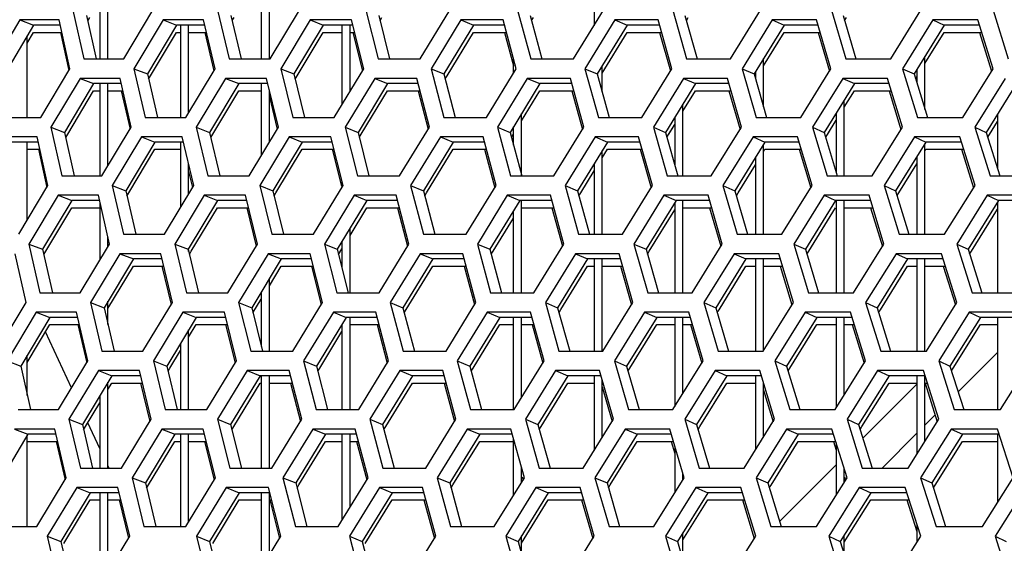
# Model space of a CAD drawing. Header units: millimetres. Extents: x 0 to 420, y 0 to 297.
# Tile 38 of 256: x 97.63 to 102.51, y 88.99 to 91.58. Entities that reach past the tile are written whole.
import ezdxf

# ---------------------------------------------------------------- set-up
doc = ezdxf.new("R2010")
doc.units = ezdxf.units.MM
doc.header["$LTSCALE"] = 23.1
doc.layers.get('0').update_dxf_attribs({"linetype": 'CONTINUOUS'})
doc.layers.add('DIM_PILOTEES', color=7, linetype='CONTINUOUS')
doc.styles.get("Standard").update_dxf_attribs({"font": 'txt', "width": 0.7})
doc.dimstyles.new('DIMSTYLE_4', dxfattribs={"dimtxt": 2.5, "dimasz": 3.5, "dimexe": 2, "dimexo": 0, "dimtad": 1, "dimdec": 0, "dimlfac": 10, "dimdsep": 46, "dimtxsty": 'Standard', "dimblk": '_FILLED', "dimblk1": '_FILLED', "dimblk2": '_FILLED', "dimcen": 0.09, "dimazin": 2, "dimtp": 0.8, "dimtm": 0.8, "dimtfac": 1, "dimtdec": 0, "dimtofl": 0, "dimtmove": 0, "dimatfit": 3, "dimldrblk": '_FILLED', "dimfxl": 0, "dimtolj": 1, "dimarcsym": 0})

# ---------------------------------------------------------------- blocks, each defined once
blk = doc.blocks.new('_FILLED')
at = {"color": 0, "linetype": 'ByBlock'}
blk.add_solid([(0, 0), (-1, 0.1429), (-1, -0.1429)], dxfattribs=at)
blk = doc.blocks.new('*D10')
at = {"layer": 'DIM_PILOTEES', "color": 2, "linetype": 'Continuous'}
for p, q in [((124.1252, 106.0416), (62.1844, 106.0416)), ((64.1844, 106.0416), (64.1844, 79.644)), ((64.1844, 53.2465), (64.1844, 79.644)), ((101.3716, 53.2465), (62.1844, 53.2465))]:
    blk.add_line(p, q, dxfattribs=at)
at = {"layer": 'DIM_PILOTEES', "color": 2, "linetype": 'Continuous', "xscale": 3.5, "yscale": 3.5, "zscale": 3.5}
for p, rotation in [((64.1844, 106.0416), 90), ((64.1844, 53.2465), 270)]:
    blk.add_blockref('_FILLED', p, dxfattribs=dict(at, rotation=rotation))
at = {"layer": 'DIM_PILOTEES', "color": 2, "linetype": 'Continuous', "insert": (61.0594, 82.8955), "char_height": 2.5, "width": 8.571429, "attachment_point": 2, "rotation": 90, "line_spacing_factor": 0.9}
blk.add_mtext('{\\ftxt;\\W0.0001;\\H0.0001;\\~}{\\ftxt;\\W2.2857142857;\\H2.5; }{\\ftxt;\\W0.0001;\\H0.0001;\\~}', dxfattribs=at)

msp = doc.modelspace()

# ---------------------------------------------------------------- linework, layer by layer
at = {"color": 7, "linetype": 'Continuous'}
for p, q in [((98.8252, 91.8441), (98.8252, 91.387)), ((98.8652, 91.387), (98.8652, 91.8441)), ((98.0652, 91.387), (98.0652, 91.781)), ((100.4752, 91.7983), (100.4752, 91.5528)), ((98.0252, 91.7137), (98.0252, 91.387)), ((97.6279, 91.5802), (97.6963, 91.5543)), ((97.9593, 91.6026), (98.0066, 91.387)), ((97.965, 91.5764), (97.975, 91.5933)), ((98.3387, 91.5802), (98.4052, 91.5543)), ((98.6745, 91.6026), (98.7252, 91.387)), ((98.6805, 91.5769), (98.6903, 91.5932)), ((99.0675, 91.5802), (99.1322, 91.5543)), ((99.4077, 91.6026), (99.4617, 91.387)), ((99.414, 91.5773), (99.4235, 91.5931)), ((99.8141, 91.5802), (99.8768, 91.5543)), ((100.1582, 91.6026), (100.2155, 91.387)), ((100.1648, 91.5777), (100.1741, 91.5929)), ((100.5777, 91.5802), (100.6385, 91.5543)), ((100.9257, 91.6026), (100.9863, 91.387)), ((100.9326, 91.578), (100.9417, 91.5929)), ((101.358, 91.5802), (101.4167, 91.5543)), ((101.7095, 91.6026), (101.7733, 91.387)), ((101.7166, 91.5784), (101.7255, 91.5928)), ((102.1543, 91.5802), (102.211, 91.5543)), ((97.6963, 91.5543), (97.5534, 91.3129)), ((97.6652, 91.466), (97.6963, 91.5185)), ((97.8292, 91.5543), (97.6963, 91.5543)), ((97.6963, 91.5185), (97.837, 91.5185)), ((98.4052, 91.5543), (98.2609, 91.3129)), ((98.2767, 91.3034), (98.4052, 91.5185)), ((98.5454, 91.5543), (98.4052, 91.5543)), ((98.4052, 91.5185), (98.4252, 91.5185)), ((98.4252, 91.5543), (98.4252, 91.0973)), ((98.4652, 91.1212), (98.4652, 91.5543)), ((98.4652, 91.5185), (98.5538, 91.5185)), ((99.1322, 91.5543), (98.9867, 91.3129)), ((99.0025, 91.3033), (99.1322, 91.5185)), ((99.2796, 91.5543), (99.1322, 91.5543)), ((99.1322, 91.5185), (99.2252, 91.5185)), ((99.2252, 91.5543), (99.2252, 91.16)), ((99.2652, 91.2259), (99.2652, 91.5543)), ((99.2652, 91.5185), (99.2886, 91.5185)), ((99.8768, 91.5543), (99.7301, 91.3129)), ((99.746, 91.3032), (99.8768, 91.5185)), ((100.0313, 91.5543), (99.8768, 91.5543)), ((99.8768, 91.5185), (100.0408, 91.5185)), ((100.6385, 91.5543), (100.4908, 91.3129)), ((100.5152, 91.317), (100.6385, 91.5185)), ((100.8001, 91.5543), (100.6385, 91.5543)), ((100.6385, 91.5185), (100.8101, 91.5185)), ((101.4167, 91.5543), (101.2681, 91.3129)), ((101.3152, 91.3536), (101.4167, 91.5185)), ((101.5852, 91.5543), (101.4167, 91.5543)), ((101.4167, 91.5185), (101.5958, 91.5185)), ((102.211, 91.5543), (102.0615, 91.3129)), ((102.1152, 91.3638), (102.211, 91.5185)), ((102.3862, 91.5543), (102.211, 91.5543)), ((102.211, 91.5185), (102.3973, 91.5185)), ((97.6652, 91.0973), (97.6652, 91.5018)), ((100.0752, 91.3167), (100.0752, 91.3892)), ((101.3152, 91.1498), (101.3152, 91.3894)), ((102.1152, 91.1361), (102.1152, 91.3996)), ((98.1941, 91.3387), (98.2609, 91.3129)), ((98.9217, 91.3387), (98.9867, 91.3129)), ((99.6671, 91.3387), (99.7301, 91.3129)), ((100.4298, 91.3387), (100.4908, 91.3129)), ((100.5152, 91.2235), (100.5152, 91.3528)), ((101.2091, 91.3387), (101.2681, 91.3129)), ((101.2752, 91.3244), (101.2752, 91.2882)), ((102.0045, 91.3387), (102.0615, 91.3129)), ((102.0752, 91.335), (102.0752, 91.2677)), ((97.9268, 91.2904), (97.9942, 91.2646)), ((98.2609, 91.3129), (98.3101, 91.0973)), ((98.2668, 91.2869), (98.2767, 91.3034)), ((98.6481, 91.2904), (98.7137, 91.2646)), ((98.9867, 91.3129), (99.0392, 91.0973)), ((98.9929, 91.2873), (99.0025, 91.3033)), ((99.3874, 91.2904), (99.4511, 91.2646)), ((99.7301, 91.3129), (99.786, 91.0973)), ((99.7366, 91.2877), (99.746, 91.3032)), ((100.1441, 91.2904), (100.2059, 91.2646)), ((100.4908, 91.3129), (100.5499, 91.0973)), ((100.9178, 91.2904), (100.9775, 91.2646)), ((101.2681, 91.3129), (101.3305, 91.0973)), ((101.7077, 91.2904), (101.7655, 91.2646)), ((102.0615, 91.3129), (102.1271, 91.0973)), ((102.0688, 91.2888), (102.0752, 91.2991)), ((97.9942, 91.2646), (97.8504, 91.0231)), ((97.8661, 91.0137), (97.9942, 91.2287)), ((98.1312, 91.2646), (97.9942, 91.2646)), ((97.9942, 91.2287), (98.0252, 91.2287)), ((98.0252, 91.2646), (98.0252, 90.8075)), ((98.0652, 90.8569), (98.0652, 91.2646)), ((98.0652, 91.2287), (98.1393, 91.2287)), ((98.7137, 91.2646), (98.5686, 91.0231)), ((98.5844, 91.0136), (98.7137, 91.2287)), ((98.858, 91.2646), (98.7137, 91.2646)), ((98.7137, 91.2287), (98.8252, 91.2287)), ((98.8252, 91.2646), (98.8252, 90.9079)), ((98.8652, 90.974), (98.8652, 91.2346)), ((99.4511, 91.2646), (99.3048, 91.0231)), ((99.3207, 91.0135), (99.4511, 91.2287)), ((99.6026, 91.2646), (99.4511, 91.2646)), ((99.4511, 91.2287), (99.6118, 91.2287)), ((100.2059, 91.2646), (100.0585, 91.0231)), ((100.1152, 91.0802), (100.2059, 91.2287)), ((100.3644, 91.2646), (100.2059, 91.2646)), ((100.2059, 91.2287), (100.3742, 91.2287)), ((100.9775, 91.2646), (100.8291, 91.0231)), ((100.9152, 91.1273), (100.9775, 91.2287)), ((101.143, 91.2646), (100.9775, 91.2646)), ((100.9775, 91.2287), (101.1534, 91.2287)), ((101.7655, 91.2646), (101.6162, 91.0231)), ((101.7152, 91.1474), (101.7655, 91.2287)), ((101.9378, 91.2646), (101.7655, 91.2646)), ((101.7655, 91.2287), (101.9487, 91.2287)), ((102.5692, 91.2646), (102.4191, 91.0231)), ((101.7152, 90.8075), (101.7152, 91.1833)), ((100.9152, 90.8075), (100.9152, 91.1632)), ((100.1152, 90.811), (100.1152, 91.116)), ((100.8752, 91.0981), (100.8752, 90.8598)), ((101.6322, 91.0132), (101.6752, 91.0827)), ((101.6752, 91.1186), (101.6752, 90.8247)), ((102.4752, 91.1134), (102.4752, 90.8433)), ((97.7826, 91.049), (97.8504, 91.0231)), ((98.5027, 91.049), (98.5686, 91.0231)), ((99.2408, 91.049), (99.3048, 91.0231)), ((99.9964, 91.049), (100.0585, 91.0231)), ((100.0752, 90.9603), (100.0752, 91.0505)), ((100.7691, 91.049), (100.8291, 91.0231)), ((100.8361, 90.9985), (100.8752, 91.0622)), ((100.8451, 91.0133), (100.8752, 91.0622)), ((101.5582, 91.049), (101.6162, 91.0231)), ((102.3632, 91.049), (102.4191, 91.0231)), ((102.4352, 91.0131), (102.4752, 91.0775)), ((97.8504, 91.0231), (97.8981, 90.8075)), ((97.8561, 90.9969), (97.8661, 91.0137)), ((98.2316, 91.0007), (98.2982, 90.9748)), ((98.5686, 91.0231), (98.6196, 90.8075)), ((98.5746, 90.9973), (98.5844, 91.0136)), ((98.9635, 91.0007), (99.0282, 90.9748)), ((99.3048, 91.0231), (99.3592, 90.8075)), ((99.3111, 90.9977), (99.3207, 91.0135)), ((99.7132, 91.0007), (99.7759, 90.9748)), ((100.0585, 91.0231), (100.1162, 90.8075)), ((100.0651, 90.9981), (100.0744, 91.0133)), ((100.48, 91.0007), (100.5408, 90.9748)), ((100.8291, 91.0231), (100.8901, 90.8075)), ((101.2635, 91.0007), (101.3223, 90.9748)), ((101.6162, 91.0231), (101.6804, 90.8075)), ((101.6234, 90.9989), (101.6322, 91.0132)), ((102.0631, 91.0007), (102.1198, 90.9748)), ((102.4191, 91.0231), (102.4865, 90.8075)), ((102.4266, 90.9992), (102.4352, 91.0131)), ((97.7201, 90.9748), (97.5864, 90.9748)), ((97.6652, 90.5877), (97.6652, 90.9748)), ((97.6652, 90.9389), (97.728, 90.9389)), ((98.2982, 90.9748), (98.1535, 90.7333)), ((98.1693, 90.7238), (98.2982, 90.9389)), ((98.4392, 90.9748), (98.2982, 90.9748)), ((98.2982, 90.9389), (98.4252, 90.9389)), ((98.4252, 90.9748), (98.4252, 90.6513)), ((99.0282, 90.9748), (98.8823, 90.7333)), ((98.8981, 90.7237), (99.0282, 90.9389)), ((99.1765, 90.9748), (99.0282, 90.9748)), ((99.0282, 90.9389), (99.1855, 90.9389)), ((99.7759, 90.9748), (99.6288, 90.7333)), ((99.6447, 90.7236), (99.7759, 90.9389)), ((99.9314, 90.9748), (99.7759, 90.9748)), ((99.7759, 90.9389), (99.9409, 90.9389)), ((100.5408, 90.9748), (100.3926, 90.7333)), ((100.5152, 90.8973), (100.5408, 90.9389)), ((100.5152, 90.5177), (100.5152, 90.9331)), ((100.7033, 90.9748), (100.5408, 90.9748)), ((100.5408, 90.9389), (100.7134, 90.9389)), ((101.3223, 90.9748), (101.1732, 90.7333)), ((101.3152, 90.5177), (101.3152, 90.9634)), ((101.3152, 90.9276), (101.3223, 90.9389)), ((101.4917, 90.9748), (101.3223, 90.9748)), ((101.3223, 90.9389), (101.5023, 90.9389)), ((102.1198, 90.9748), (101.9699, 90.7333)), ((102.1152, 90.5177), (102.1152, 90.9674)), ((102.1152, 90.9316), (102.1198, 90.9389)), ((102.296, 90.9748), (102.1198, 90.9748)), ((102.1198, 90.9389), (102.3072, 90.9389)), ((101.2752, 90.8986), (101.2752, 90.5177)), ((102.0752, 90.903), (102.0752, 90.5177)), ((98.4652, 90.7176), (98.4652, 90.8648)), ((100.4752, 90.8679), (100.4752, 90.5177)), ((101.1892, 90.7234), (101.2752, 90.8628)), ((101.986, 90.7233), (102.0752, 90.8671)), ((100.4086, 90.7235), (100.4752, 90.8321)), ((98.0867, 90.7592), (98.1535, 90.7333)), ((98.8173, 90.7592), (98.8823, 90.7333)), ((99.2252, 90.7818), (99.2252, 90.7498)), ((99.5658, 90.7592), (99.6288, 90.7333)), ((100.3316, 90.7592), (100.3926, 90.7333)), ((101.1141, 90.7592), (101.1732, 90.7333)), ((101.9129, 90.7592), (101.9699, 90.7333)), ((97.8183, 90.7109), (97.8857, 90.685)), ((98.1535, 90.7333), (98.2031, 90.5177)), ((98.1594, 90.7074), (98.1693, 90.7238)), ((98.5426, 90.7109), (98.6082, 90.685)), ((98.8823, 90.7333), (98.9352, 90.5177)), ((98.8885, 90.7078), (98.8981, 90.7237)), ((99.285, 90.7109), (99.3487, 90.685)), ((99.6288, 90.7333), (99.6851, 90.5177)), ((99.6353, 90.7082), (99.6447, 90.7236)), ((100.0448, 90.7109), (100.1066, 90.685)), ((100.3926, 90.7333), (100.4522, 90.5177)), ((100.3994, 90.7086), (100.4086, 90.7235)), ((100.8216, 90.7109), (100.8814, 90.685)), ((101.1732, 90.7333), (101.236, 90.5177)), ((101.1803, 90.7089), (101.1892, 90.7234)), ((101.6149, 90.7109), (101.6726, 90.685)), ((101.9699, 90.7333), (102.0359, 90.5177)), ((101.9772, 90.7093), (101.986, 90.7233)), ((102.424, 90.7109), (102.4797, 90.685)), ((97.8857, 90.685), (97.7415, 90.4435)), ((97.7572, 90.4341), (97.8857, 90.6492)), ((98.0235, 90.685), (97.8857, 90.685)), ((97.8857, 90.6492), (98.0235, 90.6492)), ((98.0252, 90.6776), (98.0252, 90.3897)), ((98.6082, 90.685), (98.4627, 90.4435)), ((98.4785, 90.434), (98.6082, 90.6492)), ((98.7533, 90.685), (98.6082, 90.685)), ((98.6082, 90.6492), (98.7621, 90.6492)), ((99.3487, 90.685), (99.2019, 90.4435)), ((99.2652, 90.5119), (99.3487, 90.6492)), ((99.501, 90.685), (99.3487, 90.685)), ((99.3487, 90.6492), (99.5103, 90.6492)), ((100.1066, 90.685), (99.9587, 90.4435)), ((100.266, 90.685), (100.1066, 90.685)), ((100.1152, 90.2279), (100.1152, 90.685)), ((100.1152, 90.6492), (100.2759, 90.6492)), ((100.8814, 90.685), (100.7326, 90.4435)), ((100.8752, 90.675), (100.8752, 90.2279)), ((101.0479, 90.685), (100.8814, 90.685)), ((100.9152, 90.2279), (100.9152, 90.685)), ((100.9152, 90.6492), (101.0583, 90.6492)), ((101.6726, 90.685), (101.5229, 90.4435)), ((101.539, 90.4336), (101.6726, 90.6492)), ((101.846, 90.685), (101.6726, 90.685)), ((101.6752, 90.685), (101.6752, 90.2279)), ((101.7152, 90.2279), (101.7152, 90.685)), ((101.7152, 90.6492), (101.8569, 90.6492)), ((102.4797, 90.685), (102.3292, 90.4435)), ((102.3453, 90.4335), (102.4752, 90.6421)), ((102.4752, 90.6779), (102.4752, 90.2279)), ((102.6598, 90.685), (102.4797, 90.685)), ((99.9747, 90.4338), (100.0752, 90.598)), ((100.0752, 90.2279), (100.0752, 90.6338)), ((100.7486, 90.4337), (100.8752, 90.6391)), ((99.2652, 90.2279), (99.2652, 90.5477)), ((98.0652, 90.4562), (98.0652, 90.5036)), ((97.6737, 90.4694), (97.7415, 90.4435)), ((98.3968, 90.4694), (98.4627, 90.4435)), ((98.4652, 90.4326), (98.4652, 90.4478)), ((99.1379, 90.4694), (99.2019, 90.4435)), ((99.2083, 90.4182), (99.2252, 90.4461)), ((99.2252, 90.4819), (99.2252, 90.3515)), ((99.8967, 90.4694), (99.9587, 90.4435)), ((100.6725, 90.4694), (100.7326, 90.4435)), ((101.4649, 90.4694), (101.5229, 90.4435)), ((102.2732, 90.4694), (102.3292, 90.4435)), ((97.7415, 90.4435), (97.7895, 90.2279)), ((97.7473, 90.4174), (97.7572, 90.4341)), ((98.1246, 90.4211), (98.1912, 90.3952)), ((98.4627, 90.4435), (98.5141, 90.2279)), ((98.4688, 90.4178), (98.4785, 90.434)), ((98.8596, 90.4211), (98.9242, 90.3952)), ((99.2019, 90.4435), (99.2567, 90.2279)), ((99.6123, 90.4211), (99.675, 90.3952)), ((99.9587, 90.4435), (100.0168, 90.2279)), ((99.9654, 90.4186), (99.9747, 90.4338)), ((100.3823, 90.4211), (100.4431, 90.3952)), ((100.7326, 90.4435), (100.7939, 90.2279)), ((100.7395, 90.419), (100.7486, 90.4337)), ((101.169, 90.4211), (101.2278, 90.3952)), ((101.5229, 90.4435), (101.5875, 90.2279)), ((101.5301, 90.4193), (101.539, 90.4336)), ((101.9719, 90.4211), (102.0286, 90.3952)), ((102.3292, 90.4435), (102.3969, 90.2279)), ((102.3366, 90.4197), (102.3453, 90.4335)), ((98.1912, 90.3952), (98.0461, 90.1537)), ((98.0652, 90.1498), (98.1912, 90.3594)), ((98.3331, 90.3952), (98.1912, 90.3952)), ((98.1912, 90.3594), (98.3416, 90.3594)), ((98.9242, 90.3952), (98.7779, 90.1537)), ((98.8652, 90.2621), (98.9242, 90.3594)), ((99.0734, 90.3952), (98.9242, 90.3952)), ((98.9242, 90.3594), (99.0825, 90.3594)), ((99.675, 90.3952), (99.5275, 90.1537)), ((99.5434, 90.144), (99.675, 90.3594)), ((99.8314, 90.3952), (99.675, 90.3952)), ((99.675, 90.3594), (99.841, 90.3594)), ((100.4431, 90.3952), (100.2945, 90.1537)), ((100.3105, 90.1439), (100.4431, 90.3594)), ((100.6065, 90.3952), (100.4431, 90.3952)), ((100.4431, 90.3594), (100.4752, 90.3594)), ((100.4752, 90.3952), (100.4752, 89.9381)), ((100.5152, 89.9381), (100.5152, 90.3952)), ((100.5152, 90.3594), (100.6167, 90.3594)), ((101.2278, 90.3952), (101.0783, 90.1537)), ((101.0943, 90.1438), (101.2278, 90.3594)), ((101.3982, 90.3952), (101.2278, 90.3952)), ((101.2278, 90.3594), (101.2752, 90.3594)), ((101.2752, 90.3952), (101.2752, 89.9381)), ((101.3152, 89.9426), (101.3152, 90.3952)), ((101.3152, 90.3594), (101.4089, 90.3594)), ((102.0286, 90.3952), (101.8783, 90.1537)), ((101.8943, 90.1437), (102.0286, 90.3594)), ((102.2058, 90.3952), (102.0286, 90.3952)), ((102.0286, 90.3594), (102.0752, 90.3594)), ((102.0752, 90.3952), (102.0752, 89.9381)), ((102.1152, 89.9381), (102.1152, 90.3952)), ((102.1152, 90.3594), (102.2171, 90.3594)), ((98.8652, 89.9381), (98.8652, 90.2979)), ((98.8252, 90.2319), (98.8252, 89.962)), ((97.9792, 90.1796), (98.0461, 90.1537)), ((98.0461, 90.1537), (98.096, 89.9381)), ((98.0652, 90.0706), (98.0652, 90.1857)), ((98.7129, 90.1796), (98.7779, 90.1537)), ((98.7779, 90.1537), (98.8312, 89.9381)), ((98.7841, 90.1283), (98.8252, 90.1961)), ((99.4645, 90.1796), (99.5275, 90.1537)), ((99.5275, 90.1537), (99.5841, 89.9381)), ((100.2334, 90.1796), (100.2945, 90.1537)), ((100.2945, 90.1537), (100.3544, 89.9381)), ((101.0192, 90.1796), (101.0783, 90.1537)), ((101.0783, 90.1537), (101.1414, 89.9381)), ((101.8213, 90.1796), (101.8783, 90.1537)), ((101.8783, 90.1537), (101.9447, 89.9381)), ((97.7773, 90.1054), (97.6326, 89.864)), ((97.7098, 90.1313), (97.7773, 90.1054)), ((97.9159, 90.1054), (97.7773, 90.1054)), ((98.5027, 90.1054), (98.3567, 89.864)), ((98.4371, 90.1313), (98.5027, 90.1054)), ((98.6487, 90.1054), (98.5027, 90.1054)), ((99.2462, 90.1054), (99.099, 89.864)), ((99.1825, 90.1313), (99.2462, 90.1054)), ((99.3995, 90.1054), (99.2462, 90.1054)), ((99.2652, 89.6484), (99.2652, 90.1054)), ((99.5341, 90.1287), (99.5434, 90.144)), ((100.0073, 90.1054), (99.859, 89.864)), ((99.9455, 90.1313), (100.0073, 90.1054)), ((100.1677, 90.1054), (100.0073, 90.1054)), ((100.0752, 89.6484), (100.0752, 90.1054)), ((100.1152, 89.7079), (100.1152, 90.1054)), ((100.3013, 90.129), (100.3105, 90.1439)), ((100.7853, 90.1054), (100.636, 89.864)), ((100.7255, 90.1313), (100.7853, 90.1054)), ((100.9527, 90.1054), (100.7853, 90.1054)), ((100.8752, 90.1054), (100.8752, 89.6635)), ((100.9152, 89.7278), (100.9152, 90.1054)), ((101.0854, 90.1294), (101.0943, 90.1438)), ((101.5798, 90.1054), (101.4296, 89.864)), ((101.5221, 90.1313), (101.5798, 90.1054)), ((101.7541, 90.1054), (101.5798, 90.1054)), ((101.6752, 90.1054), (101.6752, 89.6574)), ((101.7152, 89.7214), (101.7152, 90.1054)), ((101.8856, 90.1297), (101.8943, 90.1437)), ((102.3902, 90.1054), (102.2392, 89.864)), ((102.3345, 90.1313), (102.3902, 90.1054)), ((102.5713, 90.1054), (102.3902, 90.1054)), ((102.4752, 90.1054), (102.4752, 89.6484)), ((97.6652, 89.8827), (97.7773, 90.0696)), ((97.7773, 90.0696), (97.9242, 90.0696)), ((98.4652, 90.0076), (98.5027, 90.0696)), ((98.4652, 90.0076), (98.5027, 90.0696)), ((98.5027, 90.0696), (98.6576, 90.0696)), ((99.2252, 90.071), (99.2252, 89.6484)), ((99.2652, 90.0696), (99.4089, 90.0696)), ((99.875, 89.8542), (100.0073, 90.0696)), ((100.0073, 90.0696), (100.0752, 90.0696)), ((100.1152, 90.0696), (100.1776, 90.0696)), ((100.6521, 89.8541), (100.7853, 90.0696)), ((100.7853, 90.0696), (100.8752, 90.0696)), ((100.9152, 90.0696), (100.9632, 90.0696)), ((101.4457, 89.854), (101.5798, 90.0696)), ((101.5798, 90.0696), (101.6752, 90.0696)), ((101.7152, 90.0696), (101.7651, 90.0696)), ((102.2553, 89.8539), (102.3902, 90.0696)), ((102.3902, 90.0696), (102.4752, 90.0696)), ((97.8852, 89.7561), (97.7557, 90.0337)), ((98.4652, 89.6484), (98.4652, 90.0435)), ((99.115, 89.8543), (99.2252, 90.0352)), ((98.4252, 89.9773), (98.4252, 89.6484)), ((97.6652, 89.7182), (97.6652, 89.9185)), ((98.3726, 89.8544), (98.4252, 89.9414)), ((102.4752, 89.9314), (102.2797, 89.7358)), ((97.5648, 89.8898), (97.6326, 89.864)), ((97.6326, 89.864), (97.681, 89.6484)), ((98.2908, 89.8898), (98.3567, 89.864)), ((98.3567, 89.864), (98.4085, 89.6484)), ((99.0351, 89.8898), (99.099, 89.864)), ((99.099, 89.864), (99.1542, 89.6484)), ((99.7969, 89.8898), (99.859, 89.864)), ((99.859, 89.864), (99.9175, 89.6484)), ((100.576, 89.8898), (100.636, 89.864)), ((100.636, 89.864), (100.6978, 89.6484)), ((101.3716, 89.8898), (101.4296, 89.864)), ((101.4296, 89.864), (101.4946, 89.6484)), ((102.1833, 89.8898), (102.2392, 89.864)), ((102.2392, 89.864), (102.3074, 89.6484)), ((98.0842, 89.8157), (97.9386, 89.5742)), ((98.0176, 89.8415), (98.0842, 89.8157)), ((98.227, 89.8157), (98.0842, 89.8157)), ((98.3629, 89.8383), (98.3726, 89.8544)), ((98.8203, 89.8157), (98.6734, 89.5742)), ((98.7556, 89.8415), (98.8203, 89.8157)), ((98.9704, 89.8157), (98.8203, 89.8157)), ((98.8252, 89.8157), (98.8252, 89.3586)), ((98.8652, 89.3586), (98.8652, 89.8157)), ((99.1055, 89.8387), (99.115, 89.8543)), ((99.5742, 89.8157), (99.4262, 89.5742)), ((99.5114, 89.8415), (99.5742, 89.8157)), ((99.7314, 89.8157), (99.5742, 89.8157)), ((99.8657, 89.8391), (99.875, 89.8542)), ((100.3454, 89.8157), (100.1963, 89.5742)), ((100.2846, 89.8415), (100.3454, 89.8157)), ((100.5097, 89.8157), (100.3454, 89.8157)), ((100.4752, 89.8157), (100.4752, 89.4449)), ((100.643, 89.8394), (100.6521, 89.8541)), ((101.1333, 89.8157), (100.9833, 89.5742)), ((101.0745, 89.8415), (101.1333, 89.8157)), ((101.3047, 89.8157), (101.1333, 89.8157)), ((101.2752, 89.8157), (101.2752, 89.4488)), ((101.4369, 89.8398), (101.4457, 89.854)), ((101.9375, 89.8157), (101.7866, 89.5742)), ((101.8807, 89.8415), (101.9375, 89.8157)), ((102.1157, 89.8157), (101.9375, 89.8157)), ((102.0752, 89.8157), (102.0752, 89.427)), ((102.1152, 89.4907), (102.1152, 89.817)), ((102.2467, 89.8401), (102.2553, 89.8539)), ((98.0652, 89.3586), (98.0652, 89.7842)), ((98.0652, 89.7484), (98.0842, 89.7798)), ((98.0842, 89.7798), (98.2356, 89.7798)), ((98.6893, 89.5645), (98.8203, 89.7798)), ((98.8203, 89.7798), (98.8252, 89.7798)), ((98.8652, 89.7798), (98.9795, 89.7798)), ((99.4421, 89.5644), (99.5742, 89.7798)), ((99.5742, 89.7798), (99.7411, 89.7798)), ((100.2123, 89.5643), (100.3454, 89.7798)), ((100.3454, 89.7798), (100.4752, 89.7798)), ((100.5152, 89.5093), (100.5152, 89.7964)), ((100.5152, 89.7798), (100.52, 89.7798)), ((100.9994, 89.5642), (101.1333, 89.7798)), ((101.1333, 89.7798), (101.2752, 89.7798)), ((101.3152, 89.5128), (101.3152, 89.7805)), ((101.8027, 89.5641), (101.9375, 89.7798)), ((102.0752, 89.7743), (101.8075, 89.5066)), ((101.9375, 89.7798), (102.0752, 89.7798)), ((102.1157, 89.7798), (102.127, 89.7798)), ((98.0252, 89.7179), (98.0252, 89.3586)), ((97.9545, 89.5646), (98.0252, 89.682)), ((102.1656, 89.6218), (102.1152, 89.5714)), ((97.8718, 89.6001), (97.9386, 89.5742)), ((97.9386, 89.5742), (97.989, 89.3586)), ((98.0252, 89.4558), (97.9658, 89.5833)), ((98.6085, 89.6001), (98.6734, 89.5742)), ((98.6734, 89.5742), (98.7271, 89.3586)), ((99.3632, 89.6001), (99.4262, 89.5742)), ((99.4262, 89.5742), (99.4832, 89.3586)), ((100.1353, 89.6001), (100.1963, 89.5742)), ((100.1963, 89.5742), (100.2567, 89.3586)), ((100.9243, 89.6001), (100.9833, 89.5742)), ((100.9833, 89.5742), (101.0469, 89.3586)), ((101.7296, 89.6001), (101.7866, 89.5742)), ((101.7866, 89.5742), (101.8534, 89.3586)), ((97.6688, 89.5259), (97.5237, 89.2844)), ((97.6013, 89.5518), (97.6688, 89.5259)), ((97.6652, 89.0688), (97.6652, 89.52)), ((97.8083, 89.5259), (97.6688, 89.5259)), ((97.9446, 89.5483), (97.9545, 89.5646)), ((98.3972, 89.5259), (98.2508, 89.2844)), ((98.3316, 89.5518), (98.3972, 89.5259)), ((98.5441, 89.5259), (98.3972, 89.5259)), ((98.4252, 89.5259), (98.4252, 89.0688)), ((98.4652, 89.093), (98.4652, 89.5259)), ((98.6798, 89.5487), (98.6893, 89.5645)), ((99.1438, 89.5259), (98.9962, 89.2844)), ((99.0801, 89.5518), (99.1438, 89.5259)), ((99.298, 89.5259), (99.1438, 89.5259)), ((99.2252, 89.5259), (99.2252, 89.0993)), ((99.2652, 89.1643), (99.2652, 89.5259)), ((99.4328, 89.5491), (99.4421, 89.5644)), ((99.908, 89.5259), (99.7592, 89.2844)), ((99.8462, 89.5518), (99.908, 89.5259)), ((100.0693, 89.5259), (99.908, 89.5259)), ((100.2032, 89.5495), (100.2123, 89.5643)), ((100.6892, 89.5259), (100.5395, 89.2844)), ((100.6294, 89.5518), (100.6892, 89.5259)), ((100.8576, 89.5259), (100.6892, 89.5259)), ((100.9905, 89.5499), (100.9994, 89.5642)), ((101.487, 89.5259), (101.3363, 89.2844)), ((101.4292, 89.5518), (101.487, 89.5259)), ((101.6622, 89.5259), (101.487, 89.5259)), ((101.794, 89.5502), (101.8027, 89.5641)), ((102.0752, 89.5314), (101.9024, 89.3586)), ((102.3007, 89.5259), (102.1492, 89.2844)), ((102.245, 89.5518), (102.3007, 89.5259)), ((102.4828, 89.5259), (102.3007, 89.5259)), ((102.4752, 89.5259), (102.4752, 89.1872)), ((97.6688, 89.4901), (97.8166, 89.4901)), ((98.2667, 89.2748), (98.3972, 89.4901)), ((98.3972, 89.4901), (98.4252, 89.4901)), ((98.4652, 89.4901), (98.553, 89.4901)), ((99.0121, 89.2747), (99.1438, 89.4901)), ((99.1438, 89.4901), (99.2252, 89.4901)), ((99.2652, 89.4901), (99.3074, 89.4901)), ((99.7752, 89.2746), (99.908, 89.4901)), ((99.908, 89.4901), (100.0752, 89.4901)), ((100.0752, 89.2224), (100.0752, 89.5045)), ((100.5555, 89.2745), (100.6892, 89.4901)), ((100.6892, 89.4901), (100.8681, 89.4901)), ((101.3524, 89.2744), (101.487, 89.4901)), ((101.487, 89.4901), (101.6733, 89.4901)), ((101.6752, 89.4839), (101.6752, 89.2244)), ((102.1654, 89.2743), (102.3007, 89.4901)), ((102.3007, 89.4901), (102.4752, 89.4901)), ((100.8752, 89.4658), (100.8752, 89.2365)), ((101.6752, 89.3743), (101.3943, 89.0933)), ((98.0706, 89.3586), (98.0652, 89.37)), ((100.1152, 89.287), (100.1152, 89.3616)), ((100.9152, 89.3007), (100.9152, 89.3305)), ((101.7152, 89.2882), (101.7152, 89.3549)), ((98.1849, 89.3103), (98.2508, 89.2844)), ((98.2508, 89.2844), (98.303, 89.0688)), ((98.257, 89.2588), (98.2667, 89.2748)), ((98.9322, 89.3103), (98.9962, 89.2844)), ((98.9962, 89.2844), (99.0517, 89.0688)), ((99.0026, 89.2592), (99.0121, 89.2747)), ((99.6972, 89.3103), (99.7592, 89.2844)), ((99.7592, 89.2844), (99.8181, 89.0688)), ((99.766, 89.2596), (99.7752, 89.2746)), ((100.4794, 89.3103), (100.5395, 89.2844)), ((100.5395, 89.2844), (100.6016, 89.0688)), ((100.5465, 89.2599), (100.5555, 89.2745)), ((101.2783, 89.3103), (101.3363, 89.2844)), ((101.3363, 89.2844), (101.4017, 89.0688)), ((101.3436, 89.2603), (101.3524, 89.2744)), ((102.0933, 89.3103), (102.1492, 89.2844)), ((102.1492, 89.2844), (102.2178, 89.0688)), ((102.1568, 89.2606), (102.1654, 89.2743)), ((97.9772, 89.2361), (97.8312, 88.9946)), ((97.9106, 89.262), (97.9772, 89.2361)), ((98.1209, 89.2361), (97.9772, 89.2361)), ((98.0252, 89.2361), (98.0252, 88.779)), ((98.0652, 88.8433), (98.0652, 89.2361)), ((98.7163, 89.2361), (98.569, 88.9946)), ((98.6516, 89.262), (98.7163, 89.2361)), ((98.8673, 89.2361), (98.7163, 89.2361)), ((98.8252, 89.2361), (98.8252, 88.8614)), ((98.8652, 88.9266), (98.8652, 89.2361)), ((99.4733, 89.2361), (99.3249, 88.9946)), ((99.4105, 89.262), (99.4733, 89.2361)), ((99.6315, 89.2361), (99.4733, 89.2361)), ((100.2476, 89.2361), (100.0982, 88.9946)), ((100.1869, 89.262), (100.2476, 89.2361)), ((100.413, 89.2361), (100.2476, 89.2361)), ((101.0388, 89.2361), (100.8884, 88.9946)), ((100.9801, 89.262), (101.0388, 89.2361)), ((101.2111, 89.2361), (101.0388, 89.2361)), ((101.8463, 89.2361), (101.695, 88.9946)), ((101.7896, 89.262), (101.8463, 89.2361)), ((102.0255, 89.2361), (101.8463, 89.2361)), ((97.8471, 88.985), (97.9772, 89.2003)), ((97.9772, 89.2003), (98.0252, 89.2003)), ((98.0652, 89.2003), (98.1295, 89.2003)), ((98.585, 88.9849), (98.7163, 89.2003)), ((98.7163, 89.2003), (98.8252, 89.2003)), ((98.8673, 89.2003), (98.8765, 89.2003)), ((99.3408, 88.9848), (99.4733, 89.2003)), ((99.4733, 89.2003), (99.6412, 89.2003)), ((100.1152, 88.9864), (100.2476, 89.2003)), ((100.2476, 89.2003), (100.4233, 89.2003)), ((100.9152, 89.0019), (101.0388, 89.2003)), ((101.0388, 89.2003), (101.222, 89.2003)), ((101.7152, 88.9911), (101.8463, 89.2003)), ((101.8463, 89.2003), (102.0368, 89.2003)), ((102.0752, 89.0797), (102.0752, 88.9905)), ((100.9152, 88.9039), (100.9152, 89.0377)), ((97.7644, 89.0205), (97.8312, 88.9946)), ((97.8312, 88.9946), (97.8819, 88.779)), ((98.5041, 89.0205), (98.569, 88.9946)), ((98.569, 88.9946), (98.6231, 88.779)), ((99.2618, 89.0205), (99.3249, 88.9946)), ((99.3249, 88.9946), (99.3823, 88.779)), ((100.0371, 89.0205), (100.0982, 88.9946)), ((100.0982, 88.9946), (100.1589, 88.779)), ((100.1152, 88.9338), (100.1152, 89.0222)), ((100.8293, 89.0205), (100.8884, 88.9946)), ((100.8884, 88.9946), (100.9524, 88.779)), ((101.638, 89.0205), (101.695, 88.9946)), ((101.695, 88.9946), (101.7622, 88.779)), ((101.7152, 88.9295), (101.7152, 89.0269)), ((102.4625, 89.0205), (102.5174, 88.9946))]:
    msp.add_line(p, q, dxfattribs=at)
at = {"color": 3, "linetype": 'Continuous'}
for p, q in [((97.8915, 91.6285), (97.9448, 91.387)), ((98.1432, 91.387), (98.2877, 91.6285)), ((98.6086, 91.6285), (98.6657, 91.387)), ((98.8691, 91.387), (99.0148, 91.6285)), ((99.3437, 91.6285), (99.4045, 91.387)), ((99.6128, 91.387), (99.7596, 91.6285)), ((100.0962, 91.6285), (100.1607, 91.387)), ((100.3738, 91.387), (100.5216, 91.6285)), ((100.8656, 91.6285), (100.9338, 91.387)), ((101.1514, 91.387), (101.3002, 91.6285)), ((101.6515, 91.6285), (101.7232, 91.387)), ((101.9453, 91.387), (102.0949, 91.6285)), ((102.4531, 91.6285), (102.5284, 91.387)), ((97.6279, 91.5802), (97.4847, 91.3387)), ((97.8235, 91.5802), (97.6279, 91.5802)), ((97.8765, 91.3387), (97.8235, 91.5802)), ((98.3387, 91.5802), (98.1941, 91.3387)), ((98.5393, 91.5802), (98.3387, 91.5802)), ((98.5961, 91.3387), (98.5393, 91.5802)), ((99.0675, 91.5802), (98.9217, 91.3387)), ((99.2732, 91.5802), (99.0675, 91.5802)), ((99.3337, 91.3387), (99.2732, 91.5802)), ((99.8141, 91.5802), (99.6671, 91.3387)), ((100.0245, 91.5802), (99.8141, 91.5802)), ((100.0887, 91.3387), (100.0245, 91.5802)), ((100.5777, 91.5802), (100.4298, 91.3387)), ((100.7928, 91.5802), (100.5777, 91.5802)), ((100.8607, 91.3387), (100.7928, 91.5802)), ((101.358, 91.5802), (101.2091, 91.3387)), ((101.5776, 91.5802), (101.358, 91.5802)), ((101.649, 91.3387), (101.5776, 91.5802)), ((102.1543, 91.5802), (102.0045, 91.3387)), ((102.3782, 91.5802), (102.1543, 91.5802)), ((102.4532, 91.3387), (102.3782, 91.5802)), ((97.8292, 91.5185), (97.8708, 91.3291)), ((98.5454, 91.5185), (98.59, 91.3286)), ((99.2796, 91.5185), (99.3273, 91.3282)), ((100.0313, 91.5185), (100.0752, 91.3533)), ((100.8001, 91.5185), (100.8538, 91.3275)), ((101.5852, 91.5185), (101.6419, 91.3271)), ((102.3862, 91.5185), (102.4458, 91.3268)), ((97.9448, 91.387), (98.1432, 91.387)), ((98.6657, 91.387), (98.8691, 91.387)), ((99.4045, 91.387), (99.6128, 91.387)), ((100.1607, 91.387), (100.3738, 91.387)), ((100.9338, 91.387), (101.1514, 91.387)), ((101.7232, 91.387), (101.9453, 91.387)), ((97.7326, 91.0973), (97.8765, 91.3387)), ((98.1941, 91.3387), (98.2495, 91.0973)), ((98.4508, 91.0973), (98.5961, 91.3387)), ((98.9217, 91.3387), (98.9809, 91.0973)), ((99.1872, 91.0973), (99.3337, 91.3387)), ((99.6671, 91.3387), (99.73, 91.0973)), ((99.9411, 91.0973), (100.0887, 91.3387)), ((100.4298, 91.3387), (100.4963, 91.0973)), ((100.7121, 91.0973), (100.8607, 91.3387)), ((101.2091, 91.3387), (101.2792, 91.0973)), ((101.4996, 91.0973), (101.649, 91.3387)), ((102.0045, 91.3387), (102.0783, 91.0973)), ((102.303, 91.0973), (102.4532, 91.3387)), ((97.9268, 91.2904), (97.7826, 91.049)), ((98.1253, 91.2904), (97.9268, 91.2904)), ((98.1804, 91.049), (98.1253, 91.2904)), ((98.6481, 91.2904), (98.5027, 91.049)), ((98.8517, 91.2904), (98.6481, 91.2904)), ((98.9106, 91.049), (98.8517, 91.2904)), ((99.3874, 91.2904), (99.2408, 91.049)), ((99.5959, 91.2904), (99.3874, 91.2904)), ((99.6585, 91.049), (99.5959, 91.2904)), ((100.1441, 91.2904), (99.9964, 91.049)), ((100.3574, 91.2904), (100.1441, 91.2904)), ((100.4236, 91.049), (100.3574, 91.2904)), ((100.9178, 91.2904), (100.7691, 91.049)), ((101.1356, 91.2904), (100.9178, 91.2904)), ((101.2055, 91.049), (101.1356, 91.2904)), ((101.7077, 91.2904), (101.5582, 91.049)), ((101.93, 91.2904), (101.7077, 91.2904)), ((102.0035, 91.049), (101.93, 91.2904)), ((102.5135, 91.2904), (102.3632, 91.049)), ((98.1312, 91.2287), (98.1745, 91.039)), ((99.6026, 91.2287), (99.6519, 91.0382)), ((100.3644, 91.2287), (100.4168, 91.0379)), ((101.143, 91.2287), (101.1984, 91.0375)), ((101.9378, 91.2287), (101.9912, 91.0534)), ((98.8652, 91.1987), (98.9043, 91.0386)), ((97.5363, 91.0973), (97.7326, 91.0973)), ((98.2495, 91.0973), (98.4508, 91.0973)), ((98.9809, 91.0973), (99.1872, 91.0973)), ((99.73, 91.0973), (99.9411, 91.0973)), ((100.4963, 91.0973), (100.7121, 91.0973)), ((101.2792, 91.0973), (101.4996, 91.0973)), ((102.0783, 91.0973), (102.303, 91.0973)), ((97.7826, 91.049), (97.8363, 90.8075)), ((98.0356, 90.8075), (98.1804, 91.049)), ((98.5027, 91.049), (98.5602, 90.8075)), ((98.7645, 90.8075), (98.9106, 91.049)), ((99.2408, 91.049), (99.302, 90.8075)), ((99.5112, 90.8075), (99.6585, 91.049)), ((99.9964, 91.049), (100.0614, 90.8075)), ((100.2753, 90.8075), (100.4236, 91.049)), ((100.7691, 91.049), (100.8377, 90.8075)), ((101.0562, 90.8075), (101.2055, 91.049)), ((101.5582, 91.049), (101.6304, 90.8075)), ((101.8534, 90.8075), (102.0035, 91.049)), ((101.9912, 91.0534), (101.9961, 91.0371)), ((102.3632, 91.049), (102.4389, 90.8075)), ((97.7144, 91.0007), (97.518, 91.0007)), ((97.7678, 90.7592), (97.7144, 91.0007)), ((98.2316, 91.0007), (98.0867, 90.7592)), ((98.4331, 91.0007), (98.2316, 91.0007)), ((98.4904, 90.7592), (98.4331, 91.0007)), ((98.9635, 91.0007), (98.8173, 90.7592)), ((99.17, 91.0007), (98.9635, 91.0007)), ((99.231, 90.7592), (99.17, 91.0007)), ((99.7132, 91.0007), (99.5658, 90.7592)), ((99.9245, 91.0007), (99.7132, 91.0007)), ((99.9891, 90.7592), (99.9245, 91.0007)), ((100.48, 91.0007), (100.3316, 90.7592)), ((100.696, 91.0007), (100.48, 91.0007)), ((100.7643, 90.7592), (100.696, 91.0007)), ((101.2635, 91.0007), (101.1141, 90.7592)), ((101.484, 91.0007), (101.2635, 91.0007)), ((101.5559, 90.7592), (101.484, 91.0007)), ((102.0631, 91.0007), (101.9129, 90.7592)), ((102.288, 91.0007), (102.0631, 91.0007)), ((102.3635, 90.7592), (102.288, 91.0007)), ((97.7201, 90.9389), (97.762, 90.7495)), ((99.1765, 90.9389), (99.2224, 90.757)), ((99.9314, 90.9389), (99.9824, 90.7482)), ((100.7033, 90.9389), (100.7573, 90.7479)), ((101.4917, 90.9389), (101.5487, 90.7475)), ((102.296, 90.9389), (102.356, 90.7472)), ((97.8363, 90.8075), (98.0356, 90.8075)), ((98.4652, 90.829), (98.4842, 90.749)), ((98.5602, 90.8075), (98.7645, 90.8075)), ((99.302, 90.8075), (99.5112, 90.8075)), ((100.0614, 90.8075), (100.2753, 90.8075)), ((100.8377, 90.8075), (101.0562, 90.8075)), ((101.6304, 90.8075), (101.8534, 90.8075)), ((102.4389, 90.8075), (102.6663, 90.8075)), ((97.6234, 90.5177), (97.7678, 90.7592)), ((98.0867, 90.7592), (98.1425, 90.5177)), ((98.3447, 90.5177), (98.4904, 90.7592)), ((98.8173, 90.7592), (98.8769, 90.5177)), ((99.0841, 90.5177), (99.231, 90.7592)), ((99.5658, 90.7592), (99.6291, 90.5177)), ((99.8411, 90.5177), (99.9891, 90.7592)), ((100.3316, 90.7592), (100.3986, 90.5177)), ((100.6153, 90.5177), (100.7643, 90.7592)), ((101.1141, 90.7592), (101.1848, 90.5177)), ((101.406, 90.5177), (101.5559, 90.7592)), ((101.9129, 90.7592), (101.9871, 90.5177)), ((102.2128, 90.5177), (102.3635, 90.7592)), ((97.8183, 90.7109), (97.6737, 90.4694)), ((98.0176, 90.7109), (97.8183, 90.7109)), ((98.0732, 90.4694), (98.0176, 90.7109)), ((98.5426, 90.7109), (98.3968, 90.4694)), ((98.747, 90.7109), (98.5426, 90.7109)), ((98.8063, 90.4694), (98.747, 90.7109)), ((99.285, 90.7109), (99.1379, 90.4694)), ((99.4943, 90.7109), (99.285, 90.7109)), ((99.5573, 90.4694), (99.4943, 90.7109)), ((100.0448, 90.7109), (99.8967, 90.4694)), ((100.2589, 90.7109), (100.0448, 90.7109)), ((100.3256, 90.4694), (100.2589, 90.7109)), ((100.8216, 90.7109), (100.6725, 90.4694)), ((101.0404, 90.7109), (100.8216, 90.7109)), ((101.1107, 90.4694), (101.0404, 90.7109)), ((101.6149, 90.7109), (101.4649, 90.4694)), ((101.8381, 90.7109), (101.6149, 90.7109)), ((101.912, 90.4694), (101.8381, 90.7109)), ((102.424, 90.7109), (102.2732, 90.4694)), ((102.6515, 90.7109), (102.424, 90.7109)), ((98.7533, 90.6492), (98.8, 90.459)), ((99.501, 90.6492), (99.5507, 90.4586)), ((100.266, 90.6492), (100.3188, 90.4583)), ((101.0479, 90.6492), (101.1036, 90.4579)), ((101.846, 90.6492), (101.9046, 90.4576)), ((98.1425, 90.5177), (98.3447, 90.5177)), ((98.8769, 90.5177), (99.0841, 90.5177)), ((99.6291, 90.5177), (99.8411, 90.5177)), ((100.3986, 90.5177), (100.6153, 90.5177)), ((101.1848, 90.5177), (101.406, 90.5177)), ((101.9871, 90.5177), (102.2128, 90.5177)), ((97.6737, 90.4694), (97.7279, 90.2279)), ((97.9279, 90.2279), (98.0732, 90.4694)), ((98.3968, 90.4694), (98.4547, 90.2279)), ((98.6598, 90.2279), (98.8063, 90.4694)), ((99.1379, 90.4694), (99.1996, 90.2279)), ((99.4096, 90.2279), (99.5573, 90.4694)), ((99.8967, 90.4694), (99.9621, 90.2279)), ((100.1769, 90.2279), (100.3256, 90.4694)), ((100.6725, 90.4694), (100.7416, 90.2279)), ((100.961, 90.2279), (101.1107, 90.4694)), ((101.4649, 90.4694), (101.5375, 90.2279)), ((101.7615, 90.2279), (101.912, 90.4694)), ((102.2732, 90.4694), (102.3494, 90.2279)), ((97.6591, 90.1796), (97.6052, 90.4211)), ((98.1246, 90.4211), (97.9792, 90.1796)), ((98.327, 90.4211), (98.1246, 90.4211)), ((98.3846, 90.1796), (98.327, 90.4211)), ((98.8596, 90.4211), (98.7129, 90.1796)), ((99.0669, 90.4211), (98.8596, 90.4211)), ((99.1283, 90.1796), (99.0669, 90.4211)), ((99.6123, 90.4211), (99.4645, 90.1796)), ((99.8245, 90.4211), (99.6123, 90.4211)), ((99.8896, 90.1796), (99.8245, 90.4211)), ((100.3823, 90.4211), (100.2334, 90.1796)), ((100.5992, 90.4211), (100.3823, 90.4211)), ((100.6679, 90.1796), (100.5992, 90.4211)), ((101.169, 90.4211), (101.0192, 90.1796)), ((101.3904, 90.4211), (101.169, 90.4211)), ((101.4628, 90.1796), (101.3904, 90.4211)), ((101.9719, 90.4211), (101.8213, 90.1796)), ((102.1977, 90.4211), (101.9719, 90.4211)), ((102.2737, 90.1796), (102.1977, 90.4211)), ((98.3331, 90.3594), (98.3784, 90.1694)), ((99.0734, 90.3594), (99.1218, 90.169)), ((99.8314, 90.3594), (99.8828, 90.1687)), ((100.6065, 90.3594), (100.6609, 90.1683)), ((101.3982, 90.3594), (101.4556, 90.1679)), ((102.2058, 90.3594), (102.2662, 90.1676)), ((97.7279, 90.2279), (97.9279, 90.2279)), ((98.4547, 90.2279), (98.6598, 90.2279)), ((99.1996, 90.2279), (99.4096, 90.2279)), ((99.9621, 90.2279), (100.1769, 90.2279)), ((100.7416, 90.2279), (100.961, 90.2279)), ((101.5375, 90.2279), (101.7615, 90.2279)), ((102.3494, 90.2279), (102.5777, 90.2279)), ((97.5143, 89.9381), (97.6591, 90.1796)), ((97.9792, 90.1796), (98.0355, 89.9381)), ((98.2385, 89.9381), (98.3846, 90.1796)), ((98.7129, 90.1796), (98.7729, 89.9381)), ((98.9809, 89.9381), (99.1283, 90.1796)), ((99.4645, 90.1796), (99.5282, 89.9381)), ((99.7411, 89.9381), (99.8896, 90.1796)), ((100.2334, 90.1796), (100.3009, 89.9381)), ((100.5185, 89.9381), (100.6679, 90.1796)), ((101.0192, 90.1796), (101.0903, 89.9381)), ((101.3125, 89.9381), (101.4628, 90.1796)), ((101.8213, 90.1796), (101.8959, 89.9381)), ((102.1225, 89.9381), (102.2737, 90.1796)), ((97.7098, 90.1313), (97.5648, 89.8898)), ((97.91, 90.1313), (97.7098, 90.1313)), ((97.9659, 89.8898), (97.91, 90.1313)), ((98.4371, 90.1313), (98.2908, 89.8898)), ((98.6424, 90.1313), (98.4371, 90.1313)), ((98.7021, 89.8898), (98.6424, 90.1313)), ((99.1825, 90.1313), (99.0351, 89.8898)), ((99.3927, 90.1313), (99.1825, 90.1313)), ((99.4562, 89.8898), (99.3927, 90.1313)), ((99.9455, 90.1313), (99.7969, 89.8898)), ((100.1605, 90.1313), (99.9455, 90.1313)), ((100.2277, 89.8898), (100.1605, 90.1313)), ((100.7255, 90.1313), (100.576, 89.8898)), ((100.9452, 90.1313), (100.7255, 90.1313)), ((101.016, 89.8898), (100.9452, 90.1313)), ((101.5221, 90.1313), (101.3716, 89.8898)), ((101.7462, 90.1313), (101.5221, 90.1313)), ((101.8206, 89.8898), (101.7462, 90.1313)), ((102.3345, 90.1313), (102.1833, 89.8898)), ((102.5629, 90.1313), (102.3345, 90.1313)), ((97.9159, 90.0696), (97.9599, 89.8799)), ((98.6487, 90.0696), (98.6958, 89.8795)), ((99.3995, 90.0696), (99.4496, 89.8791)), ((100.1677, 90.0696), (100.2208, 89.8787)), ((100.9527, 90.0696), (101.0088, 89.8783)), ((101.7541, 90.0696), (101.8132, 89.878)), ((98.0355, 89.9381), (98.2385, 89.9381)), ((98.7729, 89.9381), (98.9809, 89.9381)), ((99.5282, 89.9381), (99.7411, 89.9381)), ((100.3009, 89.9381), (100.5185, 89.9381)), ((101.0903, 89.9381), (101.3125, 89.9381)), ((101.8959, 89.9381), (102.1225, 89.9381)), ((97.8202, 89.6484), (97.9659, 89.8898)), ((98.2908, 89.8898), (98.3492, 89.6484)), ((98.5551, 89.6484), (98.7021, 89.8898)), ((99.0351, 89.8898), (99.0971, 89.6484)), ((99.3081, 89.6484), (99.4562, 89.8898)), ((99.7969, 89.8898), (99.8628, 89.6484)), ((100.0785, 89.6484), (100.2277, 89.8898)), ((100.576, 89.8898), (100.6455, 89.6484)), ((100.8658, 89.6484), (101.016, 89.8898)), ((101.3716, 89.8898), (101.4447, 89.6484)), ((101.6696, 89.6484), (101.8206, 89.8898)), ((102.1833, 89.8898), (102.2599, 89.6484)), ((102.4891, 89.6484), (102.6409, 89.8898)), ((98.0176, 89.8415), (97.8718, 89.6001)), ((98.2208, 89.8415), (98.0176, 89.8415)), ((98.2788, 89.6001), (98.2208, 89.8415)), ((98.7556, 89.8415), (98.6085, 89.6001)), ((98.9638, 89.8415), (98.7556, 89.8415)), ((99.0256, 89.6001), (98.9638, 89.8415)), ((99.5114, 89.8415), (99.3632, 89.6001)), ((99.7245, 89.8415), (99.5114, 89.8415)), ((99.79, 89.6001), (99.7245, 89.8415)), ((100.2846, 89.8415), (100.1353, 89.6001)), ((100.5023, 89.8415), (100.2846, 89.8415)), ((100.5716, 89.6001), (100.5023, 89.8415)), ((101.0745, 89.8415), (100.9243, 89.6001)), ((101.2969, 89.8415), (101.0745, 89.8415)), ((101.3697, 89.6001), (101.2969, 89.8415)), ((101.8807, 89.8415), (101.7296, 89.6001)), ((102.1075, 89.8415), (101.8807, 89.8415)), ((102.1839, 89.6001), (102.1075, 89.8415)), ((98.227, 89.7798), (98.2726, 89.5899)), ((98.9704, 89.7798), (99.0191, 89.5895)), ((99.7314, 89.7798), (99.7832, 89.5891)), ((102.1157, 89.7798), (102.1764, 89.588)), ((100.5152, 89.7605), (100.5645, 89.5887)), ((101.3152, 89.7446), (101.3624, 89.5884)), ((97.6194, 89.6484), (97.8202, 89.6484)), ((98.3492, 89.6484), (98.5551, 89.6484)), ((99.0971, 89.6484), (99.3081, 89.6484)), ((99.8628, 89.6484), (100.0785, 89.6484)), ((100.6455, 89.6484), (100.8658, 89.6484)), ((101.4447, 89.6484), (101.6696, 89.6484)), ((102.2599, 89.6484), (102.4891, 89.6484)), ((97.8718, 89.6001), (97.9285, 89.3586)), ((98.1323, 89.3586), (98.2788, 89.6001)), ((98.6085, 89.6001), (98.6689, 89.3586)), ((98.8778, 89.3586), (99.0256, 89.6001)), ((99.3632, 89.6001), (99.4273, 89.3586)), ((99.6411, 89.3586), (99.79, 89.6001)), ((100.1353, 89.6001), (100.2031, 89.3586)), ((100.4217, 89.3586), (100.5716, 89.6001)), ((100.9243, 89.6001), (100.9958, 89.3586)), ((101.2189, 89.3586), (101.3697, 89.6001)), ((101.7296, 89.6001), (101.8048, 89.3586)), ((102.0323, 89.3586), (102.1839, 89.6001)), ((97.8023, 89.5518), (97.6013, 89.5518)), ((97.8586, 89.3103), (97.8023, 89.5518)), ((98.3316, 89.5518), (98.1849, 89.3103)), ((98.5377, 89.5518), (98.3316, 89.5518)), ((98.5978, 89.3103), (98.5377, 89.5518)), ((99.0801, 89.5518), (98.9322, 89.3103)), ((99.2911, 89.5518), (99.0801, 89.5518)), ((99.355, 89.3103), (99.2911, 89.5518)), ((99.8462, 89.5518), (99.6972, 89.3103)), ((100.0621, 89.5518), (99.8462, 89.5518)), ((100.1297, 89.3103), (100.0621, 89.5518)), ((100.6294, 89.5518), (100.4794, 89.3103)), ((100.85, 89.5518), (100.6294, 89.5518)), ((100.9212, 89.3103), (100.85, 89.5518)), ((101.4292, 89.5518), (101.2783, 89.3103)), ((101.6543, 89.5518), (101.4292, 89.5518)), ((101.7291, 89.3103), (101.6543, 89.5518)), ((102.245, 89.5518), (102.0933, 89.3103)), ((102.4744, 89.5518), (102.245, 89.5518)), ((102.5528, 89.3103), (102.4744, 89.5518)), ((97.8083, 89.4901), (97.8526, 89.3003)), ((98.5441, 89.4901), (98.5915, 89.2999)), ((99.298, 89.4901), (99.3484, 89.2995)), ((100.8576, 89.4901), (100.8752, 89.43)), ((101.6622, 89.4901), (101.6752, 89.448)), ((97.9285, 89.3586), (98.1323, 89.3586)), ((98.6689, 89.3586), (98.8778, 89.3586)), ((99.4273, 89.3586), (99.6411, 89.3586)), ((100.2031, 89.3586), (100.4217, 89.3586)), ((100.9958, 89.3586), (101.2189, 89.3586)), ((101.8048, 89.3586), (102.0323, 89.3586)), ((97.7126, 89.0688), (97.8586, 89.3103)), ((98.1849, 89.3103), (98.2437, 89.0688)), ((98.4505, 89.0688), (98.5978, 89.3103)), ((98.9322, 89.3103), (98.9947, 89.0688)), ((99.2065, 89.0688), (99.355, 89.3103)), ((99.6972, 89.3103), (99.7634, 89.0688)), ((99.98, 89.0688), (100.1297, 89.3103)), ((100.1184, 89.3147), (100.1227, 89.2991)), ((100.4794, 89.3103), (100.5493, 89.0688)), ((100.7706, 89.0688), (100.9212, 89.3103)), ((101.2783, 89.3103), (101.3519, 89.0688)), ((101.5777, 89.0688), (101.7291, 89.3103)), ((101.7166, 89.3147), (101.7217, 89.2984)), ((102.0933, 89.3103), (102.1704, 89.0688)), ((102.4006, 89.0688), (102.5528, 89.3103)), ((97.9106, 89.262), (97.7644, 89.0205)), ((98.1146, 89.262), (97.9106, 89.262)), ((98.1731, 89.0205), (98.1146, 89.262)), ((98.6516, 89.262), (98.5041, 89.0205)), ((98.8606, 89.262), (98.6516, 89.262)), ((98.9229, 89.0205), (98.8606, 89.262)), ((99.4105, 89.262), (99.2618, 89.0205)), ((99.6244, 89.262), (99.4105, 89.262)), ((99.6904, 89.0205), (99.6244, 89.262)), ((100.1869, 89.262), (100.0371, 89.0205)), ((100.4055, 89.262), (100.1869, 89.262)), ((100.4752, 89.0205), (100.4055, 89.262)), ((100.9801, 89.262), (100.8293, 89.0205)), ((101.2033, 89.262), (100.9801, 89.262)), ((101.2766, 89.0205), (101.2033, 89.262)), ((101.7896, 89.262), (101.638, 89.0205)), ((102.0172, 89.262), (101.7896, 89.262)), ((102.0941, 89.0205), (102.0172, 89.262)), ((102.6148, 89.262), (102.4625, 89.0205)), ((98.1209, 89.2003), (98.1669, 89.0103)), ((98.8673, 89.2003), (98.9163, 89.0099)), ((99.6315, 89.2003), (99.6836, 89.0095)), ((100.413, 89.2003), (100.4681, 89.0091)), ((101.2111, 89.2003), (101.2693, 89.0088)), ((102.0255, 89.2003), (102.0752, 89.0438)), ((97.5109, 89.0688), (97.7126, 89.0688)), ((98.2437, 89.0688), (98.4505, 89.0688)), ((98.9947, 89.0688), (99.2065, 89.0688)), ((99.7634, 89.0688), (99.98, 89.0688)), ((100.5493, 89.0688), (100.7706, 89.0688)), ((101.3519, 89.0688), (101.5777, 89.0688)), ((102.1704, 89.0688), (102.4006, 89.0688)), ((97.7644, 89.0205), (97.8214, 88.779)), ((98.0261, 88.779), (98.1731, 89.0205)), ((98.5041, 89.0205), (98.5649, 88.779)), ((98.7747, 88.779), (98.9229, 89.0205)), ((99.2618, 89.0205), (99.3264, 88.779)), ((99.5411, 88.779), (99.6904, 89.0205)), ((100.0371, 89.0205), (100.1054, 88.779)), ((100.3248, 88.779), (100.4752, 89.0205)), ((100.8293, 89.0205), (100.9013, 88.779)), ((101.1253, 88.779), (101.2766, 89.0205)), ((101.638, 89.0205), (101.7136, 88.779)), ((101.942, 88.779), (102.0941, 89.0205)), ((102.4625, 89.0205), (102.5416, 88.779))]:
    msp.add_line(p, q, dxfattribs=at)

# ---------------------------------------------------------------- dimensions: what is measured, and where the dimension line sits
at = {"layer": 'DIM_PILOTEES', "color": 2, "linetype": 'Continuous'}
dim = msp.add_linear_dim(base=(64.1844, 53.2465), p1=(124.1252, 106.0416), p2=(101.3716, 53.2465), angle=270, text='{\\ftxt;\\W0.0001;\\H0.0001;\\~}{\\ftxt;\\W2.2857142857;\\H2.5; }{\\ftxt;\\W0.0001;\\H0.0001;\\~}', dimstyle='DIMSTYLE_4', dxfattribs=at)
dim.commit()
dim.dimension.update_dxf_attribs({"geometry": '*D10', "text_midpoint": (64.1844, 82.5384), "dimtype": 160})

doc.saveas('drawing.dxf')
